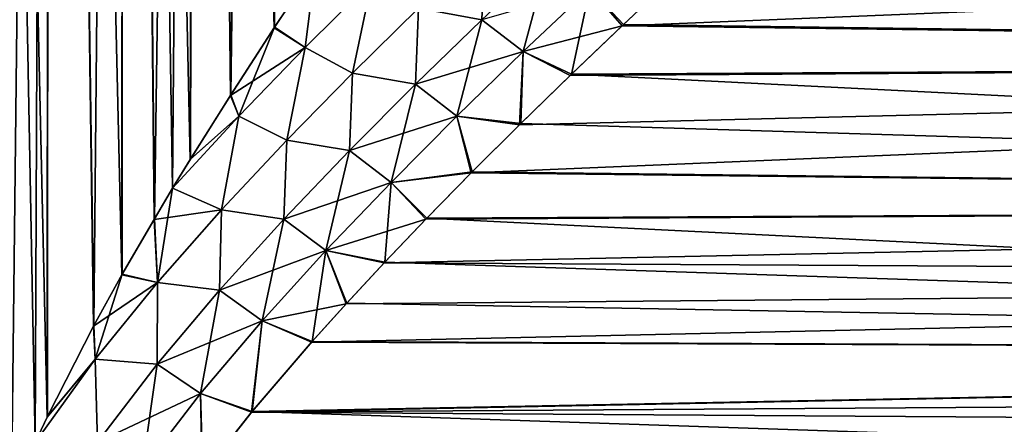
# Model space of a CAD drawing. Header units: millimetres. Extents: x -30 to 76, y -3 to 301.
# Tile 43 of 256: x 8 to 20, y 72 to 77. Entities that reach past the tile are written whole.
import ezdxf

# ---------------------------------------------------------------- set-up
doc = ezdxf.new("R2010")
doc.units = ezdxf.units.MM
doc.header["$LTSCALE"] = 81.481481
for name, color, linetype in [('10', 7, 'CONTINUOUS'), ('13', 7, 'CONTINUOUS'), ('3', 7, 'CONTINUOUS')]:
    doc.layers.add(name, color=color, linetype=linetype)

msp = doc.modelspace()

# ---------------------------------------------------------------- linework, layer by layer
at = {"layer": '10', "color": 7, "linetype": 'CONTINUOUS', "true_color": 0xaaaaaa}
for points in [[(47.075, 76.404, 19.384), (47.075, 78.101, 18.373), (15.763, 76.816, 19.158), (47.075, 76.404, 19.384)], [(15.763, 76.816, 19.158), (47.075, 78.101, 18.373), (16.402, 77.418, 18.805), (15.763, 76.816, 19.158)], [(47.075, 78.101, -18.373), (47.075, 76.404, -19.384), (17.046, 78.017, -18.428), (47.075, 78.101, -18.373)], [(17.046, 78.017, -18.428), (47.075, 76.404, -19.384), (16.42, 77.435, -18.795), (17.046, 78.017, -18.428)], [(16.42, 77.435, -18.795), (47.075, 76.404, -19.384), (15.782, 76.834, -19.148), (16.42, 77.435, -18.795)], [(15.125, 76.205, 19.49), (47.075, 76.404, 19.384), (15.763, 76.816, 19.158), (15.125, 76.205, 19.49)], [(15.782, 76.834, -19.148), (47.075, 76.404, -19.384), (15.143, 76.221, -19.481), (15.782, 76.834, -19.148)], [(47.075, 74.622, 20.24), (47.075, 76.404, 19.384), (13.907, 75.005, 20.073), (47.075, 74.622, 20.24)], [(13.907, 75.005, 20.073), (47.075, 76.404, 19.384), (14.503, 75.597, 19.796), (13.907, 75.005, 20.073)], [(14.503, 75.597, 19.796), (47.075, 76.404, 19.384), (15.125, 76.205, 19.49), (14.503, 75.597, 19.796)], [(47.075, 76.404, -19.384), (47.075, 74.622, -20.24), (15.143, 76.221, -19.481), (47.075, 76.404, -19.384)], [(15.143, 76.221, -19.481), (47.075, 74.622, -20.24), (14.518, 75.612, -19.789), (15.143, 76.221, -19.481)], [(14.518, 75.612, -19.789), (47.075, 74.622, -20.24), (13.92, 75.018, -20.067), (14.518, 75.612, -19.789)], [(13.351, 74.438, 20.318), (47.075, 74.622, 20.24), (13.907, 75.005, 20.073), (13.351, 74.438, 20.318)], [(13.92, 75.018, -20.067), (47.075, 74.622, -20.24), (13.362, 74.449, -20.313), (13.92, 75.018, -20.067)], [(47.075, 73.705, 20.606), (47.075, 74.622, 20.24), (12.837, 73.899, 20.533), (47.075, 73.705, 20.606)], [(12.837, 73.899, 20.533), (47.075, 74.622, 20.24), (13.351, 74.438, 20.318), (12.837, 73.899, 20.533)], [(47.075, 74.622, -20.24), (47.075, 72.772, -20.932), (13.362, 74.449, -20.313), (47.075, 74.622, -20.24)], [(13.362, 74.449, -20.313), (47.075, 72.772, -20.932), (12.846, 73.909, -20.529), (13.362, 74.449, -20.313)], [(12.37, 73.396, 20.719), (47.075, 73.705, 20.606), (12.837, 73.899, 20.533), (12.37, 73.396, 20.719)], [(12.846, 73.909, -20.529), (47.075, 72.772, -20.932), (12.378, 73.405, -20.716), (12.846, 73.909, -20.529)], [(47.075, 72.772, 20.932), (47.075, 73.705, 20.606), (11.945, 72.924, 20.882), (47.075, 72.772, 20.932)], [(11.945, 72.924, 20.882), (47.075, 73.705, 20.606), (12.37, 73.396, 20.719), (11.945, 72.924, 20.882)], [(12.378, 73.405, -20.716), (47.075, 72.772, -20.932), (11.952, 72.932, -20.879), (12.378, 73.405, -20.716)], [(11.209, 72.062, 21.148), (47.075, 72.772, 20.932), (11.945, 72.924, 20.882), (11.209, 72.062, 21.148)], [(11.952, 72.932, -20.879), (47.075, 72.772, -20.932), (11.215, 72.069, -21.146), (11.952, 72.932, -20.879)], [(47.075, 72.3, 21.079), (47.075, 72.772, 20.932), (11.209, 72.062, 21.148), (47.075, 72.3, 21.079)], [(47.075, 72.772, -20.932), (47.075, 70.866, -21.455), (11.215, 72.069, -21.146), (47.075, 72.772, -20.932)], [(47.075, 71.825, 21.215), (47.075, 72.3, 21.079), (11.209, 72.062, 21.148), (47.075, 71.825, 21.215)], [(10.603, 71.292, 21.354), (47.075, 71.825, 21.215), (11.209, 72.062, 21.148), (10.603, 71.292, 21.354)], [(11.215, 72.069, -21.146), (47.075, 70.866, -21.455), (10.608, 71.298, -21.352), (11.215, 72.069, -21.146)]]:
    msp.add_3dface(points, dxfattribs=at)
at = {"layer": '13', "color": 7, "linetype": 'CONTINUOUS', "true_color": 0xaaaaaa}
for points in [[(14.075, 77.809, -19.03), (14.041, 76.891, -19.319), (13.263, 77.033, -19.49), (14.075, 77.809, -19.03)], [(14.858, 77.664, -18.862), (14.041, 76.891, -19.319), (14.075, 77.809, -19.03), (14.858, 77.664, -18.862)], [(14.041, 76.891, -19.319), (14.858, 77.664, -18.862), (14.549, 76.498, -19.384), (14.041, 76.891, -19.319)], [(14.549, 76.498, -19.384), (14.858, 77.664, -18.862), (15.366, 77.274, -18.943), (14.549, 76.498, -19.384)], [(11.995, 77.552, 19.973), (11.488, 76.791, 20.263), (11.869, 76.55, 20.096), (11.995, 77.552, 19.973)], [(11.492, 76.798, -20.26), (11.995, 77.552, -19.973), (11.869, 76.55, -20.096), (11.492, 76.798, -20.26)], [(11.995, 77.552, -19.973), (12.688, 77.364, -19.648), (11.869, 76.55, -20.096), (11.995, 77.552, -19.973)], [(11.995, 77.552, 19.973), (11.869, 76.55, 20.096), (12.688, 77.364, 19.648), (11.995, 77.552, 19.973)], [(11.869, 76.55, 20.096), (12.45, 76.234, 19.921), (12.688, 77.364, 19.648), (11.869, 76.55, 20.096)], [(12.688, 77.364, -19.648), (12.45, 76.234, -19.921), (11.869, 76.55, -20.096), (12.688, 77.364, -19.648)], [(12.45, 76.234, 19.921), (13.263, 77.034, 19.49), (12.688, 77.364, 19.648), (12.45, 76.234, 19.921)], [(13.263, 77.033, -19.49), (12.45, 76.234, -19.921), (12.688, 77.364, -19.648), (13.263, 77.033, -19.49)], [(16.42, 77.435, -18.795), (15.782, 76.834, -19.148), (15.366, 77.274, -18.943), (16.42, 77.435, -18.795)], [(15.763, 76.816, 19.158), (16.402, 77.418, 18.805), (15.366, 77.274, 18.943), (15.763, 76.816, 19.158)], [(15.366, 77.274, 18.943), (14.041, 76.891, 19.319), (14.549, 76.498, 19.384), (15.366, 77.274, 18.943)], [(15.763, 76.816, 19.158), (15.366, 77.274, 18.943), (14.549, 76.498, 19.384), (15.763, 76.816, 19.158)], [(15.143, 76.221, -19.481), (14.549, 76.498, -19.384), (15.366, 77.274, -18.943), (15.143, 76.221, -19.481)], [(15.782, 76.834, -19.148), (15.143, 76.221, -19.481), (15.366, 77.274, -18.943), (15.782, 76.834, -19.148)], [(12.45, 76.234, 19.921), (13.224, 76.098, 19.745), (13.263, 77.034, 19.49), (12.45, 76.234, 19.921)], [(13.263, 77.033, -19.49), (13.224, 76.098, -19.745), (12.45, 76.234, -19.921), (13.263, 77.033, -19.49)], [(13.224, 76.098, 19.745), (14.041, 76.891, 19.319), (13.263, 77.034, 19.49), (13.224, 76.098, 19.745)], [(14.041, 76.891, -19.319), (13.224, 76.098, -19.745), (13.263, 77.033, -19.49), (14.041, 76.891, -19.319)], [(13.224, 76.098, -19.745), (14.041, 76.891, -19.319), (13.733, 75.703, -19.794), (13.224, 76.098, -19.745)], [(14.041, 76.891, 19.319), (13.224, 76.098, 19.745), (14.549, 76.498, 19.384), (14.041, 76.891, 19.319)], [(13.733, 75.703, -19.794), (14.041, 76.891, -19.319), (14.549, 76.498, -19.384), (13.733, 75.703, -19.794)], [(11.488, 76.791, 20.263), (10.949, 75.96, 20.553), (11.869, 76.55, 20.096), (11.488, 76.791, 20.263)], [(10.953, 75.967, -20.55), (11.492, 76.798, -20.26), (11.053, 75.705, -20.515), (10.953, 75.967, -20.55)], [(11.492, 76.798, -20.26), (11.869, 76.55, -20.096), (11.053, 75.705, -20.515), (11.492, 76.798, -20.26)], [(15.125, 76.205, 19.49), (15.763, 76.816, 19.158), (14.549, 76.498, 19.384), (15.125, 76.205, 19.49)], [(10.949, 75.96, 20.553), (11.053, 75.705, 20.515), (11.869, 76.55, 20.096), (10.949, 75.96, 20.553)], [(11.053, 75.705, 20.515), (11.641, 75.408, 20.324), (11.869, 76.55, 20.096), (11.053, 75.705, 20.515)], [(11.869, 76.55, -20.096), (11.641, 75.408, -20.324), (11.053, 75.705, -20.515), (11.869, 76.55, -20.096)], [(11.641, 75.408, 20.324), (12.45, 76.234, 19.921), (11.869, 76.55, 20.096), (11.641, 75.408, 20.324)], [(12.45, 76.234, -19.921), (11.641, 75.408, -20.324), (11.869, 76.55, -20.096), (12.45, 76.234, -19.921)], [(14.549, 76.498, 19.384), (13.224, 76.098, 19.745), (13.733, 75.703, 19.794), (14.549, 76.498, 19.384)], [(14.503, 75.597, 19.796), (14.549, 76.498, 19.384), (13.733, 75.703, 19.794), (14.503, 75.597, 19.796)], [(14.518, 75.612, -19.789), (13.733, 75.703, -19.794), (14.549, 76.498, -19.384), (14.518, 75.612, -19.789)], [(14.503, 75.597, 19.796), (15.125, 76.205, 19.49), (14.549, 76.498, 19.384), (14.503, 75.597, 19.796)], [(15.143, 76.221, -19.481), (14.518, 75.612, -19.789), (14.549, 76.498, -19.384), (15.143, 76.221, -19.481)], [(12.45, 76.234, -19.921), (12.411, 75.281, -20.141), (11.641, 75.408, -20.324), (12.45, 76.234, -19.921)], [(11.641, 75.408, 20.324), (12.411, 75.281, 20.141), (12.45, 76.234, 19.921), (11.641, 75.408, 20.324)], [(13.224, 76.098, -19.745), (12.411, 75.281, -20.141), (12.45, 76.234, -19.921), (13.224, 76.098, -19.745)], [(12.411, 75.281, 20.141), (13.224, 76.098, 19.745), (12.45, 76.234, 19.921), (12.411, 75.281, 20.141)], [(12.411, 75.281, -20.141), (13.224, 76.098, -19.745), (12.923, 74.889, -20.173), (12.411, 75.281, -20.141)], [(13.224, 76.098, 19.745), (12.411, 75.281, 20.141), (13.733, 75.703, 19.794), (13.224, 76.098, 19.745)], [(12.923, 74.889, -20.173), (13.224, 76.098, -19.745), (13.733, 75.703, -19.794), (12.923, 74.889, -20.173)], [(10.949, 75.96, 20.553), (10.454, 75.17, 20.804), (11.053, 75.705, 20.515), (10.949, 75.96, 20.553)], [(10.458, 75.177, -20.802), (10.953, 75.967, -20.55), (11.053, 75.705, -20.515), (10.458, 75.177, -20.802)], [(10.238, 74.817, -20.909), (10.458, 75.177, -20.802), (11.053, 75.705, -20.515), (10.238, 74.817, -20.909)], [(10.839, 74.55, -20.698), (10.238, 74.817, -20.909), (11.053, 75.705, -20.515), (10.839, 74.55, -20.698)], [(10.454, 75.17, 20.804), (10.238, 74.817, 20.909), (11.053, 75.705, 20.515), (10.454, 75.17, 20.804)], [(10.238, 74.817, 20.909), (10.839, 74.551, 20.698), (11.053, 75.705, 20.515), (10.238, 74.817, 20.909)], [(10.839, 74.551, 20.698), (11.641, 75.408, 20.324), (11.053, 75.705, 20.515), (10.839, 74.551, 20.698)], [(11.641, 75.408, -20.324), (10.839, 74.55, -20.698), (11.053, 75.705, -20.515), (11.641, 75.408, -20.324)], [(13.733, 75.703, 19.794), (12.411, 75.281, 20.141), (12.923, 74.889, 20.173), (13.733, 75.703, 19.794)], [(13.907, 75.005, 20.073), (13.733, 75.703, 19.794), (12.923, 74.889, 20.173), (13.907, 75.005, 20.073)], [(13.92, 75.018, -20.067), (12.923, 74.889, -20.173), (13.733, 75.703, -19.794), (13.92, 75.018, -20.067)], [(13.907, 75.005, 20.073), (14.503, 75.597, 19.796), (13.733, 75.703, 19.794), (13.907, 75.005, 20.073)], [(14.518, 75.612, -19.789), (13.92, 75.018, -20.067), (13.733, 75.703, -19.794), (14.518, 75.612, -19.789)], [(11.641, 75.408, -20.324), (11.606, 74.438, -20.508), (10.839, 74.55, -20.698), (11.641, 75.408, -20.324)], [(10.839, 74.551, 20.698), (11.606, 74.438, 20.508), (11.641, 75.408, 20.324), (10.839, 74.551, 20.698)], [(12.411, 75.281, -20.141), (11.606, 74.438, -20.508), (11.641, 75.408, -20.324), (12.411, 75.281, -20.141)], [(11.606, 74.438, 20.508), (12.411, 75.281, 20.141), (11.641, 75.408, 20.324), (11.606, 74.438, 20.508)], [(11.606, 74.438, -20.508), (12.411, 75.281, -20.141), (12.123, 74.051, -20.521), (11.606, 74.438, -20.508)], [(12.411, 75.281, 20.141), (11.606, 74.438, 20.508), (12.923, 74.889, 20.173), (12.411, 75.281, 20.141)], [(12.123, 74.051, -20.521), (12.411, 75.281, -20.141), (12.923, 74.889, -20.173), (12.123, 74.051, -20.521)], [(13.92, 75.018, -20.067), (13.362, 74.449, -20.313), (12.923, 74.889, -20.173), (13.92, 75.018, -20.067)], [(13.351, 74.438, 20.318), (13.907, 75.005, 20.073), (12.923, 74.889, 20.173), (13.351, 74.438, 20.318)], [(10.238, 74.817, 20.909), (10.01, 74.434, 21.018), (10.839, 74.551, 20.698), (10.238, 74.817, 20.909)], [(10.014, 74.441, -21.016), (10.238, 74.817, -20.909), (10.051, 73.656, -21.043), (10.014, 74.441, -21.016)], [(10.238, 74.817, -20.909), (10.839, 74.55, -20.698), (10.051, 73.656, -21.043), (10.238, 74.817, -20.909)], [(12.923, 74.889, 20.173), (11.606, 74.438, 20.508), (12.123, 74.051, 20.521), (12.923, 74.889, 20.173)], [(13.351, 74.438, 20.318), (12.923, 74.889, 20.173), (12.123, 74.051, 20.521), (13.351, 74.438, 20.318)], [(12.846, 73.909, -20.529), (12.123, 74.051, -20.521), (12.923, 74.889, -20.173), (12.846, 73.909, -20.529)], [(13.362, 74.449, -20.313), (12.846, 73.909, -20.529), (12.923, 74.889, -20.173), (13.362, 74.449, -20.313)], [(10.01, 74.434, 21.018), (10.051, 73.656, 21.043), (10.839, 74.551, 20.698), (10.01, 74.434, 21.018)], [(10.051, 73.656, 21.043), (10.815, 73.564, 20.846), (10.839, 74.551, 20.698), (10.051, 73.656, 21.043)], [(10.839, 74.55, -20.698), (10.815, 73.564, -20.846), (10.051, 73.656, -21.043), (10.839, 74.55, -20.698)], [(10.815, 73.564, 20.846), (11.606, 74.438, 20.508), (10.839, 74.551, 20.698), (10.815, 73.564, 20.846)], [(11.606, 74.438, -20.508), (10.815, 73.564, -20.846), (10.839, 74.55, -20.698), (11.606, 74.438, -20.508)], [(10.01, 74.434, 21.018), (9.615, 73.752, 21.199), (10.051, 73.656, 21.043), (10.01, 74.434, 21.018)], [(9.619, 73.759, -21.197), (10.014, 74.441, -21.016), (10.051, 73.656, -21.043), (9.619, 73.759, -21.197)], [(10.815, 73.564, -20.846), (11.606, 74.438, -20.508), (11.339, 73.187, -20.839), (10.815, 73.564, -20.846)], [(11.606, 74.438, 20.508), (10.815, 73.564, 20.846), (12.123, 74.051, 20.521), (11.606, 74.438, 20.508)], [(11.339, 73.187, -20.839), (11.606, 74.438, -20.508), (12.123, 74.051, -20.521), (11.339, 73.187, -20.839)], [(12.837, 73.899, 20.533), (13.351, 74.438, 20.318), (12.123, 74.051, 20.521), (12.837, 73.899, 20.533)], [(12.123, 74.051, 20.521), (10.815, 73.564, 20.846), (11.339, 73.187, 20.839), (12.123, 74.051, 20.521)], [(12.37, 73.396, 20.719), (12.123, 74.051, 20.521), (11.339, 73.187, 20.839), (12.37, 73.396, 20.719)], [(11.952, 72.932, -20.879), (11.339, 73.187, -20.839), (12.123, 74.051, -20.521), (11.952, 72.932, -20.879)], [(12.378, 73.405, -20.716), (11.952, 72.932, -20.879), (12.123, 74.051, -20.521), (12.378, 73.405, -20.716)], [(12.37, 73.396, 20.719), (12.837, 73.899, 20.533), (12.123, 74.051, 20.521), (12.37, 73.396, 20.719)], [(12.846, 73.909, -20.529), (12.378, 73.405, -20.716), (12.123, 74.051, -20.521), (12.846, 73.909, -20.529)], [(9.615, 73.752, 21.199), (9.267, 73.122, 21.352), (10.051, 73.656, 21.043), (9.615, 73.752, 21.199)], [(9.27, 73.129, -21.35), (9.619, 73.759, -21.197), (9.285, 72.714, -21.36), (9.27, 73.129, -21.35)], [(9.619, 73.759, -21.197), (10.051, 73.656, -21.043), (9.285, 72.714, -21.36), (9.619, 73.759, -21.197)], [(9.267, 73.122, 21.352), (9.286, 72.714, 21.36), (10.051, 73.656, 21.043), (9.267, 73.122, 21.352)], [(10.051, 73.656, -21.043), (10.046, 72.652, -21.154), (9.285, 72.714, -21.36), (10.051, 73.656, -21.043)], [(9.286, 72.714, 21.36), (10.046, 72.652, 21.154), (10.051, 73.656, 21.043), (9.286, 72.714, 21.36)], [(10.815, 73.564, -20.846), (10.046, 72.652, -21.154), (10.051, 73.656, -21.043), (10.815, 73.564, -20.846)], [(10.046, 72.652, 21.154), (10.815, 73.564, 20.846), (10.051, 73.656, 21.043), (10.046, 72.652, 21.154)], [(10.046, 72.652, -21.154), (10.815, 73.564, -20.846), (10.581, 72.291, -21.127), (10.046, 72.652, -21.154)], [(10.815, 73.564, 20.846), (10.046, 72.652, 21.154), (11.339, 73.187, 20.839), (10.815, 73.564, 20.846)], [(10.581, 72.291, -21.127), (10.815, 73.564, -20.846), (11.339, 73.187, -20.839), (10.581, 72.291, -21.127)], [(11.945, 72.924, 20.882), (12.37, 73.396, 20.719), (11.339, 73.187, 20.839), (11.945, 72.924, 20.882)], [(9.267, 73.122, 21.352), (8.694, 72, 21.591), (9.286, 72.714, 21.36), (9.267, 73.122, 21.352)], [(8.698, 72.007, -21.59), (9.27, 73.129, -21.35), (9.285, 72.714, -21.36), (8.698, 72.007, -21.59)], [(11.339, 73.187, 20.839), (10.046, 72.652, 21.154), (10.581, 72.291, 21.127), (11.339, 73.187, 20.839)], [(11.209, 72.062, 21.148), (11.339, 73.187, 20.839), (10.581, 72.291, 21.127), (11.209, 72.062, 21.148)], [(11.215, 72.069, -21.146), (10.581, 72.291, -21.127), (11.339, 73.187, -20.839), (11.215, 72.069, -21.146)], [(11.209, 72.062, 21.148), (11.945, 72.924, 20.882), (11.339, 73.187, 20.839), (11.209, 72.062, 21.148)], [(11.952, 72.932, -20.879), (11.215, 72.069, -21.146), (11.339, 73.187, -20.839), (11.952, 72.932, -20.879)], [(8.548, 71.689, -21.65), (8.698, 72.007, -21.59), (9.285, 72.714, -21.36), (8.548, 71.689, -21.65)], [(9.313, 71.691, -21.431), (8.548, 71.689, -21.65), (9.285, 72.714, -21.36), (9.313, 71.691, -21.431)], [(8.694, 72, 21.591), (8.548, 71.689, 21.65), (9.286, 72.714, 21.36), (8.694, 72, 21.591)], [(8.548, 71.689, 21.65), (9.313, 71.691, 21.431), (9.286, 72.714, 21.36), (8.548, 71.689, 21.65)], [(10.046, 72.652, -21.154), (9.313, 71.691, -21.431), (9.285, 72.714, -21.36), (10.046, 72.652, -21.154)], [(9.313, 71.691, 21.431), (10.046, 72.652, 21.154), (9.286, 72.714, 21.36), (9.313, 71.691, 21.431)], [(9.313, 71.691, -21.431), (10.046, 72.652, -21.154), (9.862, 71.355, -21.383), (9.313, 71.691, -21.431)], [(10.046, 72.652, 21.154), (9.313, 71.691, 21.431), (10.581, 72.291, 21.127), (10.046, 72.652, 21.154)], [(9.862, 71.355, -21.383), (10.046, 72.652, -21.154), (10.581, 72.291, -21.127), (9.862, 71.355, -21.383)], [(10.581, 72.291, 21.127), (9.313, 71.691, 21.431), (9.862, 71.355, 21.383), (10.581, 72.291, 21.127)], [(10.603, 71.292, 21.354), (10.581, 72.291, 21.127), (9.862, 71.355, 21.383), (10.603, 71.292, 21.354)], [(10.608, 71.298, -21.352), (9.862, 71.355, -21.383), (10.581, 72.291, -21.127), (10.608, 71.298, -21.352)], [(10.603, 71.292, 21.354), (11.209, 72.062, 21.148), (10.581, 72.291, 21.127), (10.603, 71.292, 21.354)], [(11.215, 72.069, -21.146), (10.608, 71.298, -21.352), (10.581, 72.291, -21.127), (11.215, 72.069, -21.146)]]:
    msp.add_3dface(points, dxfattribs=at)
at = {"layer": '3', "color": 7, "linetype": 'CONTINUOUS', "true_color": 0xaaaaaa}
for points in [[(8.72, 112, 20.648), (7.784, 112, 20.974), (8.694, 72, 21.591), (8.72, 112, 20.648)], [(8.694, 72, 21.591), (7.784, 112, 20.974), (8.548, 71.689, 21.65), (8.694, 72, 21.591)], [(8.548, 71.689, 21.65), (7.784, 112, 20.974), (8.257, 71.03, 21.764), (8.548, 71.689, 21.65)], [(7.784, 112, -20.974), (8.72, 112, -20.648), (8.259, 71.036, -21.763), (7.784, 112, -20.974)], [(8.259, 71.036, -21.763), (8.72, 112, -20.648), (8.548, 71.689, -21.65), (8.259, 71.036, -21.763)], [(8.548, 71.689, -21.65), (8.72, 112, -20.648), (8.698, 72.007, -21.59), (8.548, 71.689, -21.65)], [(9.267, 73.122, 21.352), (8.72, 112, 20.648), (8.694, 72, 21.591), (9.267, 73.122, 21.352)], [(8.698, 72.007, -21.59), (8.72, 112, -20.648), (9.27, 73.129, -21.35), (8.698, 72.007, -21.59)], [(9.64, 112, 20.28), (8.72, 112, 20.648), (9.615, 73.752, 21.199), (9.64, 112, 20.28)], [(9.615, 73.752, 21.199), (8.72, 112, 20.648), (9.267, 73.122, 21.352), (9.615, 73.752, 21.199)], [(8.72, 112, -20.648), (9.64, 112, -20.28), (9.27, 73.129, -21.35), (8.72, 112, -20.648)], [(9.27, 73.129, -21.35), (9.64, 112, -20.28), (9.619, 73.759, -21.197), (9.27, 73.129, -21.35)], [(10.01, 74.434, 21.018), (9.64, 112, 20.28), (9.615, 73.752, 21.199), (10.01, 74.434, 21.018)], [(9.619, 73.759, -21.197), (9.64, 112, -20.28), (10.014, 74.441, -21.016), (9.619, 73.759, -21.197)], [(10.543, 112, 19.871), (9.64, 112, 20.28), (10.454, 75.17, 20.804), (10.543, 112, 19.871)], [(10.454, 75.17, 20.804), (9.64, 112, 20.28), (10.238, 74.817, 20.909), (10.454, 75.17, 20.804)], [(10.238, 74.817, 20.909), (9.64, 112, 20.28), (10.01, 74.434, 21.018), (10.238, 74.817, 20.909)], [(9.64, 112, -20.28), (10.543, 112, -19.871), (10.014, 74.441, -21.016), (9.64, 112, -20.28)], [(10.014, 74.441, -21.016), (10.543, 112, -19.871), (10.238, 74.817, -20.909), (10.014, 74.441, -21.016)], [(10.238, 74.817, -20.909), (10.543, 112, -19.871), (10.458, 75.177, -20.802), (10.238, 74.817, -20.909)], [(10.949, 75.96, 20.553), (10.543, 112, 19.871), (10.454, 75.17, 20.804), (10.949, 75.96, 20.553)], [(10.458, 75.177, -20.802), (10.543, 112, -19.871), (10.953, 75.967, -20.55), (10.458, 75.177, -20.802)], [(11.427, 112, 19.422), (10.543, 112, 19.871), (11.488, 76.791, 20.263), (11.427, 112, 19.422)], [(11.488, 76.791, 20.263), (10.543, 112, 19.871), (10.949, 75.96, 20.553), (11.488, 76.791, 20.263)], [(10.543, 112, -19.871), (11.427, 112, -19.422), (10.953, 75.967, -20.55), (10.543, 112, -19.871)], [(10.953, 75.967, -20.55), (11.427, 112, -19.422), (11.492, 76.798, -20.26), (10.953, 75.967, -20.55)], [(11.995, 77.552, 19.973), (11.427, 112, 19.422), (11.488, 76.791, 20.263), (11.995, 77.552, 19.973)], [(11.492, 76.798, -20.26), (11.427, 112, -19.422), (11.995, 77.552, -19.973), (11.492, 76.798, -20.26)]]:
    msp.add_3dface(points, dxfattribs=at)

doc.saveas('drawing.dxf')
